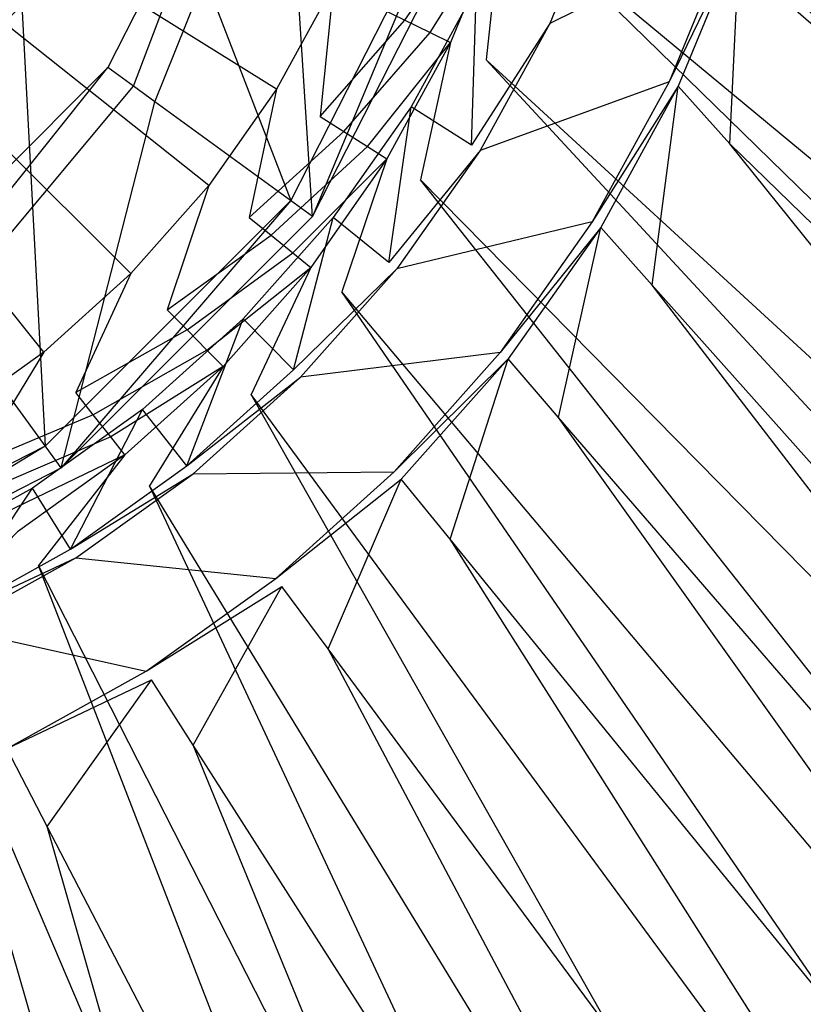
# Model space of a CAD drawing. Extents: x 0 to 0.54, y -0.45 to 0.
# Tile 18 of 38: x 0.287 to 0.307, y -0.238 to -0.212. Entities that reach past the tile are written whole.
import ezdxf

# ---------------------------------------------------------------- set-up
doc = ezdxf.new("R2010")
doc.units = 0
doc.layers.add('L1_ABLAUF60_ONOVO_1___REPLACEMT', color=7, linetype='CONTINUOUS')
doc.layers.add('L3_WT_416055_0___REPLACEMTFOREM', color=7, linetype='CONTINUOUS')

msp = doc.modelspace()

# ---------------------------------------------------------------- linework, layer by layer
at = {"layer": 'L1_ABLAUF60_ONOVO_1___REPLACEMT', "color": 8}
for points, invisible_edges in [([(0.288866, -0.21307, 0.051747), (0.283707, -0.218229, 0.051747), (0.27, -0.199363, 0.051747), (0.288866, -0.21307, 0.051747)], 14), ([(0.292179, -0.206569, 0.051747), (0.288866, -0.21307, 0.051747), (0.27, -0.199363, 0.051747), (0.292179, -0.206569, 0.051747)], 14), ([(0.293694, -0.216578, 0.056747), (0.28951, -0.205702, 0.054972), (0.286596, -0.211421, 0.054972), (0.293694, -0.216578, 0.056747)], 13), ([(0.28951, -0.205702, 0.054972), (0.293694, -0.216578, 0.056747), (0.297854, -0.208413, 0.056747), (0.28951, -0.205702, 0.054972)], 14), ([(0.292179, -0.206569, 0.051747), (0.289544, -0.213563, 0.051747), (0.288866, -0.21307, 0.051747), (0.292179, -0.206569, 0.051747)], 13), ([(0.289544, -0.213563, 0.051747), (0.292179, -0.206569, 0.051747), (0.292976, -0.206828, 0.051747), (0.289544, -0.213563, 0.051747)], 14), ([(0.292976, -0.206828, 0.051747), (0.290104, -0.21397, 0.052259), (0.289544, -0.213563, 0.051747), (0.292976, -0.206828, 0.051747)], 13), ([(0.290104, -0.21397, 0.052259), (0.292976, -0.206828, 0.051747), (0.293634, -0.207042, 0.052259), (0.290104, -0.21397, 0.052259)], 14), ([(0.293634, -0.207042, 0.052259), (0.29427, -0.216997, 0.056066), (0.290104, -0.21397, 0.052259), (0.293634, -0.207042, 0.052259)], 13), ([(0.29427, -0.216997, 0.056066), (0.293634, -0.207042, 0.052259), (0.298532, -0.208633, 0.056066), (0.29427, -0.216997, 0.056066)], 14), ([(0.29427, -0.216997, 0.056747), (0.297854, -0.208413, 0.056747), (0.293694, -0.216578, 0.056747), (0.29427, -0.216997, 0.056747)], 13), ([(0.297854, -0.208413, 0.056747), (0.29427, -0.216997, 0.056747), (0.298532, -0.208633, 0.056747), (0.297854, -0.208413, 0.056747)], 14), ([(0.298532, -0.208633, 0.056066), (0.29427, -0.216997, 0.056747), (0.29427, -0.216997, 0.056066), (0.298532, -0.208633, 0.056066)], 13), ([(0.29427, -0.216997, 0.056747), (0.298532, -0.208633, 0.056066), (0.298532, -0.208633, 0.056747), (0.29427, -0.216997, 0.056747)], 14), ([(0.28613, -0.211082, 0.054972), (0.282058, -0.215959, 0.054972), (0.286596, -0.211421, 0.054972), (0.28613, -0.211082, 0.054972)], 14), ([(0.287214, -0.223057, 0.056747), (0.286596, -0.211421, 0.054972), (0.282058, -0.215959, 0.054972), (0.287214, -0.223057, 0.056747)], 13), ([(0.286596, -0.211421, 0.054972), (0.287214, -0.223057, 0.056747), (0.293694, -0.216578, 0.056747), (0.286596, -0.211421, 0.054972)], 14), ([(0.288866, -0.21307, 0.051747), (0.2842, -0.218908, 0.051747), (0.283707, -0.218229, 0.051747), (0.288866, -0.21307, 0.051747)], 13), ([(0.2842, -0.218908, 0.051747), (0.288866, -0.21307, 0.051747), (0.289544, -0.213563, 0.051747), (0.2842, -0.218908, 0.051747)], 14), ([(0.289544, -0.213563, 0.051747), (0.284607, -0.219467, 0.052259), (0.2842, -0.218908, 0.051747), (0.289544, -0.213563, 0.051747)], 13), ([(0.284607, -0.219467, 0.052259), (0.289544, -0.213563, 0.051747), (0.290104, -0.21397, 0.052259), (0.284607, -0.219467, 0.052259)], 14), ([(0.290104, -0.21397, 0.052259), (0.287633, -0.223633, 0.056066), (0.284607, -0.219467, 0.052259), (0.290104, -0.21397, 0.052259)], 13), ([(0.287633, -0.223633, 0.056066), (0.290104, -0.21397, 0.052259), (0.29427, -0.216997, 0.056066), (0.287633, -0.223633, 0.056066)], 14), ([(0.282058, -0.215959, 0.054972), (0.27905, -0.227217, 0.056747), (0.287214, -0.223057, 0.056747), (0.282058, -0.215959, 0.054972)], 14), ([(0.287633, -0.223633, 0.056747), (0.293694, -0.216578, 0.056747), (0.287214, -0.223057, 0.056747), (0.287633, -0.223633, 0.056747)], 13), ([(0.293694, -0.216578, 0.056747), (0.287633, -0.223633, 0.056747), (0.29427, -0.216997, 0.056747), (0.293694, -0.216578, 0.056747)], 14), ([(0.29427, -0.216997, 0.056066), (0.287633, -0.223633, 0.056747), (0.287633, -0.223633, 0.056066), (0.29427, -0.216997, 0.056066)], 13), ([(0.287633, -0.223633, 0.056747), (0.29427, -0.216997, 0.056066), (0.29427, -0.216997, 0.056747), (0.287633, -0.223633, 0.056747)], 14), ([(0.27927, -0.227895, 0.056066), (0.284607, -0.219467, 0.052259), (0.287633, -0.223633, 0.056066), (0.27927, -0.227895, 0.056066)], 14), ([(0.27927, -0.227895, 0.056747), (0.287214, -0.223057, 0.056747), (0.27905, -0.227217, 0.056747), (0.27927, -0.227895, 0.056747)], 13), ([(0.287214, -0.223057, 0.056747), (0.27927, -0.227895, 0.056747), (0.287633, -0.223633, 0.056747), (0.287214, -0.223057, 0.056747)], 14), ([(0.287633, -0.223633, 0.056747), (0.27927, -0.227895, 0.056066), (0.287633, -0.223633, 0.056066), (0.287633, -0.223633, 0.056747)], 13), ([(0.27927, -0.227895, 0.056066), (0.287633, -0.223633, 0.056747), (0.27927, -0.227895, 0.056747), (0.27927, -0.227895, 0.056066)], 14)]:
    msp.add_3dface(points, dxfattribs=dict(at, invisible_edges=invisible_edges))
at = {"layer": 'L3_WT_416055_0___REPLACEMTFOREM', "color": 8}
for points, invisible_edges in [([(0.399597, -0.219521, 0.063885), (0.398285, -0.21064, 0.063885), (0.301224, -0.191635, 0.056747), (0.399597, -0.219521, 0.063885)], 14), ([(0.399597, -0.219521, 0.063885), (0.301224, -0.191635, 0.056747), (0.301826, -0.19521, 0.056747), (0.399597, -0.219521, 0.063885)], 14), ([(0.400107, -0.228446, 0.063885), (0.399597, -0.219521, 0.063885), (0.301826, -0.19521, 0.056747), (0.400107, -0.228446, 0.063885)], 14), ([(0.400107, -0.228446, 0.063885), (0.301826, -0.19521, 0.056747), (0.302027, -0.19883, 0.056747), (0.400107, -0.228446, 0.063885)], 14), ([(0.292438, -0.219703, 0.000065), (0.289783, -0.222093, 0.000067), (0.27004, -0.197154, 0.000039), (0.292438, -0.219703, 0.000065)], 14), ([(0.298599, -0.210962, 0.000055), (0.296875, -0.214103, 0.000058), (0.27004, -0.197154, 0.000039), (0.298599, -0.210962, 0.000055)], 14), ([(0.286879, -0.224167, 0.00007), (0.283764, -0.2259, 0.000072), (0.27004, -0.197154, 0.000039), (0.286879, -0.224167, 0.00007)], 14), ([(0.294812, -0.217029, 0.000062), (0.292438, -0.219703, 0.000065), (0.27004, -0.197154, 0.000039), (0.294812, -0.217029, 0.000062)], 14), ([(0.289783, -0.222093, 0.000067), (0.286879, -0.224167, 0.00007), (0.27004, -0.197154, 0.000039), (0.289783, -0.222093, 0.000067)], 14), ([(0.296875, -0.214103, 0.000058), (0.294812, -0.217029, 0.000062), (0.27004, -0.197154, 0.000039), (0.296875, -0.214103, 0.000058)], 14), ([(0.399458, -0.237391, 0.063885), (0.302027, -0.19883, 0.056747), (0.301826, -0.202451, 0.056747), (0.399458, -0.237391, 0.063885)], 14), ([(0.400107, -0.228446, 0.063885), (0.302027, -0.19883, 0.056747), (0.399458, -0.237391, 0.063885), (0.400107, -0.228446, 0.063885)], 14), ([(0.287174, -0.220584, 0.051747), (0.27, -0.199116, 0.051747), (0.284655, -0.222388, 0.051747), (0.287174, -0.220584, 0.051747)], 14), ([(0.291536, -0.21618, 0.051747), (0.27, -0.199116, 0.051747), (0.289477, -0.218505, 0.051747), (0.291536, -0.21618, 0.051747)], 14), ([(0.293323, -0.213636, 0.051747), (0.27, -0.199116, 0.051747), (0.291536, -0.21618, 0.051747), (0.293323, -0.213636, 0.051747)], 14), ([(0.289477, -0.218505, 0.051747), (0.27, -0.199116, 0.051747), (0.287174, -0.220584, 0.051747), (0.289477, -0.218505, 0.051747)], 14), ([(0.294817, -0.210907, 0.051747), (0.27, -0.199116, 0.051747), (0.293323, -0.213636, 0.051747), (0.294817, -0.210907, 0.051747)], 14), ([(0.397848, -0.246206, 0.063885), (0.301826, -0.202451, 0.056747), (0.301325, -0.20543, 0.056747), (0.397848, -0.246206, 0.063885)], 14), ([(0.399458, -0.237391, 0.063885), (0.301826, -0.202451, 0.056747), (0.397848, -0.246206, 0.063885), (0.399458, -0.237391, 0.063885)], 14), ([(0.395175, -0.254744, 0.063885), (0.301325, -0.20543, 0.056747), (0.30128, -0.205696, 0.056747), (0.395175, -0.254744, 0.063885)], 13), ([(0.301325, -0.20543, 0.056747), (0.395175, -0.254744, 0.063885), (0.397848, -0.246206, 0.063885), (0.301325, -0.20543, 0.056747)], 14), ([(0.391935, -0.263073, 0.063885), (0.30128, -0.205696, 0.056747), (0.301224, -0.206026, 0.056747), (0.391935, -0.263073, 0.063885)], 13), ([(0.30128, -0.205696, 0.056747), (0.391935, -0.263073, 0.063885), (0.395175, -0.254744, 0.063885), (0.30128, -0.205696, 0.056747)], 14), ([(0.388181, -0.271189, 0.063885), (0.301224, -0.206026, 0.056747), (0.301124, -0.206376, 0.056747), (0.388181, -0.271189, 0.063885)], 13), ([(0.301224, -0.206026, 0.056747), (0.388181, -0.271189, 0.063885), (0.391935, -0.263073, 0.063885), (0.301224, -0.206026, 0.056747)], 14), ([(0.308614, -0.20627, 0.031864), (0.368737, -0.276784, 0.031958), (0.306943, -0.211113, 0.031872), (0.308614, -0.20627, 0.031864)], 13), ([(0.383874, -0.279021, 0.063885), (0.301124, -0.206376, 0.056747), (0.30023, -0.20951, 0.056747), (0.383874, -0.279021, 0.063885)], 14), ([(0.388181, -0.271189, 0.063885), (0.301124, -0.206376, 0.056747), (0.383874, -0.279021, 0.063885), (0.388181, -0.271189, 0.063885)], 14), ([(0.300295, -0.21179, 0.000056), (0.301993, -0.208366, 0.00215), (0.300534, -0.211906, 0.002154), (0.300295, -0.21179, 0.000056)], 13), ([(0.305293, -0.209537, 0.029774), (0.300534, -0.211906, 0.002154), (0.301993, -0.208366, 0.00215), (0.305293, -0.209537, 0.029774)], 14), ([(0.297978, -0.208717, 0.053526), (0.296039, -0.211491, 0.051747), (0.296706, -0.211818, 0.053526), (0.297978, -0.208717, 0.053526)], 13), ([(0.296706, -0.211818, 0.053526), (0.298676, -0.208967, 0.055305), (0.297978, -0.208717, 0.053526), (0.296706, -0.211818, 0.053526)], 14), ([(0.298676, -0.208967, 0.055305), (0.296706, -0.211818, 0.053526), (0.297373, -0.212145, 0.055305), (0.298676, -0.208967, 0.055305)], 13), ([(0.297373, -0.212145, 0.055305), (0.299243, -0.209169, 0.056747), (0.298676, -0.208967, 0.055305), (0.297373, -0.212145, 0.055305)], 14), ([(0.299243, -0.209169, 0.056747), (0.297373, -0.212145, 0.055305), (0.297913, -0.21241, 0.056747), (0.299243, -0.209169, 0.056747)], 13), ([(0.298856, -0.21286, 0.056747), (0.299243, -0.209169, 0.056747), (0.297913, -0.21241, 0.056747), (0.298856, -0.21286, 0.056747)], 13), ([(0.299243, -0.209169, 0.056747), (0.298856, -0.21286, 0.056747), (0.30023, -0.20951, 0.056747), (0.299243, -0.209169, 0.056747)], 14), ([(0.378817, -0.286392, 0.063885), (0.30023, -0.20951, 0.056747), (0.298856, -0.21286, 0.056747), (0.378817, -0.286392, 0.063885)], 14), ([(0.383874, -0.279021, 0.063885), (0.30023, -0.20951, 0.056747), (0.378817, -0.286392, 0.063885), (0.383874, -0.279021, 0.063885)], 14), ([(0.300534, -0.211906, 0.002154), (0.305293, -0.209537, 0.029774), (0.303684, -0.213443, 0.029779), (0.300534, -0.211906, 0.002154)], 13), ([(0.305544, -0.209626, 0.03187), (0.303684, -0.213443, 0.029779), (0.305293, -0.209537, 0.029774), (0.305544, -0.209626, 0.03187)], 14), ([(0.303684, -0.213443, 0.029779), (0.305544, -0.209626, 0.03187), (0.303923, -0.21356, 0.031875), (0.303684, -0.213443, 0.029779)], 13), ([(0.305544, -0.209626, 0.03187), (0.305284, -0.215084, 0.031878), (0.303923, -0.21356, 0.031875), (0.305544, -0.209626, 0.03187)], 13), ([(0.305284, -0.215084, 0.031878), (0.305544, -0.209626, 0.03187), (0.306943, -0.211113, 0.031872), (0.305284, -0.215084, 0.031878)], 14), ([(0.294471, -0.214355, 0.051747), (0.294817, -0.210907, 0.051747), (0.293323, -0.213636, 0.051747), (0.294471, -0.214355, 0.051747)], 13), ([(0.294817, -0.210907, 0.051747), (0.294471, -0.214355, 0.051747), (0.296039, -0.211491, 0.051747), (0.294817, -0.210907, 0.051747)], 14), ([(0.298599, -0.210962, 0.000055), (0.298468, -0.215117, 0.000059), (0.296875, -0.214103, 0.000058), (0.298599, -0.210962, 0.000055)], 13), ([(0.298468, -0.215117, 0.000059), (0.298599, -0.210962, 0.000055), (0.300295, -0.21179, 0.000056), (0.298468, -0.215117, 0.000059)], 14), ([(0.368737, -0.276784, 0.031958), (0.305284, -0.215084, 0.031878), (0.306943, -0.211113, 0.031872), (0.368737, -0.276784, 0.031958)], 14), ([(0.294471, -0.214355, 0.051747), (0.296706, -0.211818, 0.053526), (0.296039, -0.211491, 0.051747), (0.294471, -0.214355, 0.051747)], 14), ([(0.300534, -0.211906, 0.002154), (0.298468, -0.215117, 0.000059), (0.300295, -0.21179, 0.000056), (0.300534, -0.211906, 0.002154)], 14), ([(0.296706, -0.211818, 0.053526), (0.294471, -0.214355, 0.051747), (0.295098, -0.214755, 0.053526), (0.296706, -0.211818, 0.053526)], 13), ([(0.295098, -0.214755, 0.053526), (0.297373, -0.212145, 0.055305), (0.296706, -0.211818, 0.053526), (0.295098, -0.214755, 0.053526)], 14), ([(0.298468, -0.215117, 0.000059), (0.300534, -0.211906, 0.002154), (0.298693, -0.21526, 0.002157), (0.298468, -0.215117, 0.000059)], 13), ([(0.303684, -0.213443, 0.029779), (0.298693, -0.21526, 0.002157), (0.300534, -0.211906, 0.002154), (0.303684, -0.213443, 0.029779)], 14), ([(0.297373, -0.212145, 0.055305), (0.295098, -0.214755, 0.053526), (0.295725, -0.215155, 0.055305), (0.297373, -0.212145, 0.055305)], 13), ([(0.295725, -0.215155, 0.055305), (0.297913, -0.21241, 0.056747), (0.297373, -0.212145, 0.055305), (0.295725, -0.215155, 0.055305)], 14), ([(0.297913, -0.21241, 0.056747), (0.295725, -0.215155, 0.055305), (0.296233, -0.21548, 0.056747), (0.297913, -0.21241, 0.056747)], 13), ([(0.297118, -0.216034, 0.056747), (0.297913, -0.21241, 0.056747), (0.296233, -0.21548, 0.056747), (0.297118, -0.216034, 0.056747)], 13), ([(0.297913, -0.21241, 0.056747), (0.297118, -0.216034, 0.056747), (0.298856, -0.21286, 0.056747), (0.297913, -0.21241, 0.056747)], 14), ([(0.373318, -0.293422, 0.063885), (0.298856, -0.21286, 0.056747), (0.297118, -0.216034, 0.056747), (0.373318, -0.293422, 0.063885)], 14), ([(0.378817, -0.286392, 0.063885), (0.298856, -0.21286, 0.056747), (0.373318, -0.293422, 0.063885), (0.378817, -0.286392, 0.063885)], 14), ([(0.292596, -0.217023, 0.051747), (0.293323, -0.213636, 0.051747), (0.291536, -0.21618, 0.051747), (0.292596, -0.217023, 0.051747)], 13), ([(0.293323, -0.213636, 0.051747), (0.292596, -0.217023, 0.051747), (0.294471, -0.214355, 0.051747), (0.293323, -0.213636, 0.051747)], 14), ([(0.298693, -0.21526, 0.002157), (0.303684, -0.213443, 0.029779), (0.301652, -0.217143, 0.029783), (0.298693, -0.21526, 0.002157)], 13), ([(0.303923, -0.21356, 0.031875), (0.301652, -0.217143, 0.029783), (0.303684, -0.213443, 0.029779), (0.303923, -0.21356, 0.031875)], 14), ([(0.301652, -0.217143, 0.029783), (0.303923, -0.21356, 0.031875), (0.301877, -0.217286, 0.031879), (0.301652, -0.217143, 0.029783)], 13), ([(0.303923, -0.21356, 0.031875), (0.303236, -0.218812, 0.031883), (0.301877, -0.217286, 0.031879), (0.303923, -0.21356, 0.031875)], 13), ([(0.303236, -0.218812, 0.031883), (0.303923, -0.21356, 0.031875), (0.305284, -0.215084, 0.031878), (0.303236, -0.218812, 0.031883)], 14), ([(0.296875, -0.214103, 0.000058), (0.296283, -0.218217, 0.000063), (0.294812, -0.217029, 0.000062), (0.296875, -0.214103, 0.000058)], 13), ([(0.296283, -0.218217, 0.000063), (0.296875, -0.214103, 0.000058), (0.298468, -0.215117, 0.000059), (0.296283, -0.218217, 0.000063)], 14), ([(0.292596, -0.217023, 0.051747), (0.295098, -0.214755, 0.053526), (0.294471, -0.214355, 0.051747), (0.292596, -0.217023, 0.051747)], 14), ([(0.295098, -0.214755, 0.053526), (0.292596, -0.217023, 0.051747), (0.293174, -0.217492, 0.053526), (0.295098, -0.214755, 0.053526)], 13), ([(0.293174, -0.217492, 0.053526), (0.295725, -0.215155, 0.055305), (0.295098, -0.214755, 0.053526), (0.293174, -0.217492, 0.053526)], 14), ([(0.295725, -0.215155, 0.055305), (0.293174, -0.217492, 0.053526), (0.293753, -0.217961, 0.055305), (0.295725, -0.215155, 0.055305)], 13), ([(0.293753, -0.217961, 0.055305), (0.296233, -0.21548, 0.056747), (0.295725, -0.215155, 0.055305), (0.293753, -0.217961, 0.055305)], 14), ([(0.298693, -0.21526, 0.002157), (0.296283, -0.218217, 0.000063), (0.298468, -0.215117, 0.000059), (0.298693, -0.21526, 0.002157)], 14), ([(0.305284, -0.215084, 0.031878), (0.354881, -0.276784, 0.032027), (0.303236, -0.218812, 0.031883), (0.305284, -0.215084, 0.031878)], 13), ([(0.354881, -0.276784, 0.032027), (0.305284, -0.215084, 0.031878), (0.360366, -0.276784, 0.032027), (0.354881, -0.276784, 0.032027)], 14), ([(0.368737, -0.276784, 0.031958), (0.360366, -0.276784, 0.032027), (0.305284, -0.215084, 0.031878), (0.368737, -0.276784, 0.031958)], 14), ([(0.296283, -0.218217, 0.000063), (0.298693, -0.21526, 0.002157), (0.296491, -0.218384, 0.002161), (0.296283, -0.218217, 0.000063)], 13), ([(0.301652, -0.217143, 0.029783), (0.296491, -0.218384, 0.002161), (0.298693, -0.21526, 0.002157), (0.301652, -0.217143, 0.029783)], 14), ([(0.296233, -0.21548, 0.056747), (0.293753, -0.217961, 0.055305), (0.294222, -0.218341, 0.056747), (0.296233, -0.21548, 0.056747)], 13), ([(0.29504, -0.218991, 0.056747), (0.296233, -0.21548, 0.056747), (0.294222, -0.218341, 0.056747), (0.29504, -0.218991, 0.056747)], 13), ([(0.296233, -0.21548, 0.056747), (0.29504, -0.218991, 0.056747), (0.297118, -0.216034, 0.056747), (0.296233, -0.21548, 0.056747)], 14), ([(0.290436, -0.219463, 0.051747), (0.291536, -0.21618, 0.051747), (0.289477, -0.218505, 0.051747), (0.290436, -0.219463, 0.051747)], 13), ([(0.291536, -0.21618, 0.051747), (0.290436, -0.219463, 0.051747), (0.292596, -0.217023, 0.051747), (0.291536, -0.21618, 0.051747)], 14), ([(0.364969, -0.301836, 0.063885), (0.297118, -0.216034, 0.056747), (0.29504, -0.218991, 0.056747), (0.364969, -0.301836, 0.063885)], 14), ([(0.373318, -0.293422, 0.063885), (0.297118, -0.216034, 0.056747), (0.364969, -0.301836, 0.063885), (0.373318, -0.293422, 0.063885)], 14), ([(0.290436, -0.219463, 0.051747), (0.293174, -0.217492, 0.053526), (0.292596, -0.217023, 0.051747), (0.290436, -0.219463, 0.051747)], 14), ([(0.294812, -0.217029, 0.000062), (0.293768, -0.22105, 0.000066), (0.292438, -0.219703, 0.000065), (0.294812, -0.217029, 0.000062)], 13), ([(0.293768, -0.22105, 0.000066), (0.294812, -0.217029, 0.000062), (0.296283, -0.218217, 0.000063), (0.293768, -0.22105, 0.000066)], 14), ([(0.296491, -0.218384, 0.002161), (0.301652, -0.217143, 0.029783), (0.299223, -0.22059, 0.029787), (0.296491, -0.218384, 0.002161)], 13), ([(0.301877, -0.217286, 0.031879), (0.299223, -0.22059, 0.029787), (0.301652, -0.217143, 0.029783), (0.301877, -0.217286, 0.031879)], 14), ([(0.293174, -0.217492, 0.053526), (0.290436, -0.219463, 0.051747), (0.290959, -0.219994, 0.053526), (0.293174, -0.217492, 0.053526)], 13), ([(0.290959, -0.219994, 0.053526), (0.293753, -0.217961, 0.055305), (0.293174, -0.217492, 0.053526), (0.290959, -0.219994, 0.053526)], 14), ([(0.299223, -0.22059, 0.029787), (0.301877, -0.217286, 0.031879), (0.29943, -0.220758, 0.031883), (0.299223, -0.22059, 0.029787)], 13), ([(0.301877, -0.217286, 0.031879), (0.300766, -0.222304, 0.031887), (0.29943, -0.220758, 0.031883), (0.301877, -0.217286, 0.031879)], 13), ([(0.300766, -0.222304, 0.031887), (0.301877, -0.217286, 0.031879), (0.303236, -0.218812, 0.031883), (0.300766, -0.222304, 0.031887)], 14), ([(0.293753, -0.217961, 0.055305), (0.290959, -0.219994, 0.053526), (0.291483, -0.220526, 0.055305), (0.293753, -0.217961, 0.055305)], 13), ([(0.291483, -0.220526, 0.055305), (0.294222, -0.218341, 0.056747), (0.293753, -0.217961, 0.055305), (0.291483, -0.220526, 0.055305)], 14), ([(0.296491, -0.218384, 0.002161), (0.293768, -0.22105, 0.000066), (0.296283, -0.218217, 0.000063), (0.296491, -0.218384, 0.002161)], 14), ([(0.288019, -0.221644, 0.051747), (0.289477, -0.218505, 0.051747), (0.287174, -0.220584, 0.051747), (0.288019, -0.221644, 0.051747)], 13), ([(0.289477, -0.218505, 0.051747), (0.288019, -0.221644, 0.051747), (0.290436, -0.219463, 0.051747), (0.289477, -0.218505, 0.051747)], 14), ([(0.294222, -0.218341, 0.056747), (0.291483, -0.220526, 0.055305), (0.291907, -0.220956, 0.056747), (0.294222, -0.218341, 0.056747)], 13), ([(0.292647, -0.221695, 0.056747), (0.294222, -0.218341, 0.056747), (0.291907, -0.220956, 0.056747), (0.292647, -0.221695, 0.056747)], 13), ([(0.294222, -0.218341, 0.056747), (0.292647, -0.221695, 0.056747), (0.29504, -0.218991, 0.056747), (0.294222, -0.218341, 0.056747)], 14), ([(0.293768, -0.22105, 0.000066), (0.296491, -0.218384, 0.002161), (0.293956, -0.22124, 0.002164), (0.293768, -0.22105, 0.000066)], 13), ([(0.299223, -0.22059, 0.029787), (0.293956, -0.22124, 0.002164), (0.296491, -0.218384, 0.002161), (0.299223, -0.22059, 0.029787)], 14), ([(0.303236, -0.218812, 0.031883), (0.347814, -0.276784, 0.032027), (0.300766, -0.222304, 0.031887), (0.303236, -0.218812, 0.031883)], 13), ([(0.347814, -0.276784, 0.032027), (0.303236, -0.218812, 0.031883), (0.354881, -0.276784, 0.032027), (0.347814, -0.276784, 0.032027)], 14), ([(0.356439, -0.308392, 0.063885), (0.29504, -0.218991, 0.056747), (0.292647, -0.221695, 0.056747), (0.356439, -0.308392, 0.063885)], 14), ([(0.364969, -0.301836, 0.063885), (0.29504, -0.218991, 0.056747), (0.356439, -0.308392, 0.063885), (0.364969, -0.301836, 0.063885)], 14), ([(0.288019, -0.221644, 0.051747), (0.290959, -0.219994, 0.053526), (0.290436, -0.219463, 0.051747), (0.288019, -0.221644, 0.051747)], 13), ([(0.292438, -0.219703, 0.000065), (0.290955, -0.223581, 0.000069), (0.289783, -0.222093, 0.000067), (0.292438, -0.219703, 0.000065)], 13), ([(0.290955, -0.223581, 0.000069), (0.292438, -0.219703, 0.000065), (0.293768, -0.22105, 0.000066), (0.290955, -0.223581, 0.000069)], 14), ([(0.290959, -0.219994, 0.053526), (0.288019, -0.221644, 0.051747), (0.288481, -0.222231, 0.053526), (0.290959, -0.219994, 0.053526)], 14), ([(0.288481, -0.222231, 0.053526), (0.291483, -0.220526, 0.055305), (0.290959, -0.219994, 0.053526), (0.288481, -0.222231, 0.053526)], 13), ([(0.285376, -0.223537, 0.051747), (0.287174, -0.220584, 0.051747), (0.284655, -0.222388, 0.051747), (0.285376, -0.223537, 0.051747)], 13), ([(0.287174, -0.220584, 0.051747), (0.285376, -0.223537, 0.051747), (0.288019, -0.221644, 0.051747), (0.287174, -0.220584, 0.051747)], 14), ([(0.291483, -0.220526, 0.055305), (0.288481, -0.222231, 0.053526), (0.288942, -0.222818, 0.055305), (0.291483, -0.220526, 0.055305)], 14), ([(0.288942, -0.222818, 0.055305), (0.291907, -0.220956, 0.056747), (0.291483, -0.220526, 0.055305), (0.288942, -0.222818, 0.055305)], 13), ([(0.293956, -0.22124, 0.002164), (0.299223, -0.22059, 0.029787), (0.296426, -0.223741, 0.029791), (0.293956, -0.22124, 0.002164)], 13), ([(0.29943, -0.220758, 0.031883), (0.296426, -0.223741, 0.029791), (0.299223, -0.22059, 0.029787), (0.29943, -0.220758, 0.031883)], 14), ([(0.296426, -0.223741, 0.029791), (0.29943, -0.220758, 0.031883), (0.296614, -0.223931, 0.031886), (0.296426, -0.223741, 0.029791)], 13), ([(0.29943, -0.220758, 0.031883), (0.297904, -0.225516, 0.031891), (0.296614, -0.223931, 0.031886), (0.29943, -0.220758, 0.031883)], 13), ([(0.297904, -0.225516, 0.031891), (0.29943, -0.220758, 0.031883), (0.300766, -0.222304, 0.031887), (0.297904, -0.225516, 0.031891)], 14), ([(0.291907, -0.220956, 0.056747), (0.288942, -0.222818, 0.055305), (0.289317, -0.223294, 0.056747), (0.291907, -0.220956, 0.056747)], 14), ([(0.289969, -0.224112, 0.056747), (0.291907, -0.220956, 0.056747), (0.289317, -0.223294, 0.056747), (0.289969, -0.224112, 0.056747)], 13), ([(0.291907, -0.220956, 0.056747), (0.289969, -0.224112, 0.056747), (0.292647, -0.221695, 0.056747), (0.291907, -0.220956, 0.056747)], 14), ([(0.293956, -0.22124, 0.002164), (0.290955, -0.223581, 0.000069), (0.293768, -0.22105, 0.000066), (0.293956, -0.22124, 0.002164)], 13), ([(0.290955, -0.223581, 0.000069), (0.293956, -0.22124, 0.002164), (0.291121, -0.223791, 0.002167), (0.290955, -0.223581, 0.000069)], 14), ([(0.296426, -0.223741, 0.029791), (0.291121, -0.223791, 0.002167), (0.293956, -0.22124, 0.002164), (0.296426, -0.223741, 0.029791)], 13), ([(0.285376, -0.223537, 0.051747), (0.288481, -0.222231, 0.053526), (0.288019, -0.221644, 0.051747), (0.285376, -0.223537, 0.051747)], 13), ([(0.34539, -0.314764, 0.063885), (0.292647, -0.221695, 0.056747), (0.289969, -0.224112, 0.056747), (0.34539, -0.314764, 0.063885)], 14), ([(0.356439, -0.308392, 0.063885), (0.292647, -0.221695, 0.056747), (0.34539, -0.314764, 0.063885), (0.356439, -0.308392, 0.063885)], 14), ([(0.289783, -0.222093, 0.000067), (0.287879, -0.225778, 0.000072), (0.286879, -0.224167, 0.00007), (0.289783, -0.222093, 0.000067)], 13), ([(0.287879, -0.225778, 0.000072), (0.289783, -0.222093, 0.000067), (0.290955, -0.223581, 0.000069), (0.287879, -0.225778, 0.000072)], 14), ([(0.288481, -0.222231, 0.053526), (0.285376, -0.223537, 0.051747), (0.28577, -0.224173, 0.053526), (0.288481, -0.222231, 0.053526)], 14), ([(0.28577, -0.224173, 0.053526), (0.288942, -0.222818, 0.055305), (0.288481, -0.222231, 0.053526), (0.28577, -0.224173, 0.053526)], 13), ([(0.300766, -0.222304, 0.031887), (0.339643, -0.276784, 0.032027), (0.297904, -0.225516, 0.031891), (0.300766, -0.222304, 0.031887)], 13), ([(0.339643, -0.276784, 0.032027), (0.300766, -0.222304, 0.031887), (0.347814, -0.276784, 0.032027), (0.339643, -0.276784, 0.032027)], 14), ([(0.288942, -0.222818, 0.055305), (0.28577, -0.224173, 0.053526), (0.286164, -0.224808, 0.055305), (0.288942, -0.222818, 0.055305)], 14), ([(0.286164, -0.224808, 0.055305), (0.289317, -0.223294, 0.056747), (0.288942, -0.222818, 0.055305), (0.286164, -0.224808, 0.055305)], 13), ([(0.289317, -0.223294, 0.056747), (0.286164, -0.224808, 0.055305), (0.286483, -0.225324, 0.056747), (0.289317, -0.223294, 0.056747)], 14), ([(0.28704, -0.22621, 0.056747), (0.289317, -0.223294, 0.056747), (0.286483, -0.225324, 0.056747), (0.28704, -0.22621, 0.056747)], 13), ([(0.289317, -0.223294, 0.056747), (0.28704, -0.22621, 0.056747), (0.289969, -0.224112, 0.056747), (0.289317, -0.223294, 0.056747)], 14), ([(0.291121, -0.223791, 0.002167), (0.287879, -0.225778, 0.000072), (0.290955, -0.223581, 0.000069), (0.291121, -0.223791, 0.002167)], 13), ([(0.291121, -0.223791, 0.002167), (0.296426, -0.223741, 0.029791), (0.293298, -0.226556, 0.029794), (0.291121, -0.223791, 0.002167)], 14), ([(0.296614, -0.223931, 0.031886), (0.293298, -0.226556, 0.029794), (0.296426, -0.223741, 0.029791), (0.296614, -0.223931, 0.031886)], 13), ([(0.287879, -0.225778, 0.000072), (0.291121, -0.223791, 0.002167), (0.28802, -0.226006, 0.00217), (0.287879, -0.225778, 0.000072)], 14), ([(0.293298, -0.226556, 0.029794), (0.28802, -0.226006, 0.00217), (0.291121, -0.223791, 0.002167), (0.293298, -0.226556, 0.029794)], 13), ([(0.293298, -0.226556, 0.029794), (0.296614, -0.223931, 0.031886), (0.293463, -0.226766, 0.03189), (0.293298, -0.226556, 0.029794)], 14), ([(0.296614, -0.223931, 0.031886), (0.294679, -0.22841, 0.031894), (0.293463, -0.226766, 0.03189), (0.296614, -0.223931, 0.031886)], 13), ([(0.294679, -0.22841, 0.031894), (0.296614, -0.223931, 0.031886), (0.297904, -0.225516, 0.031891), (0.294679, -0.22841, 0.031894)], 14), ([(0.286879, -0.224167, 0.00007), (0.284579, -0.227614, 0.000074), (0.283764, -0.2259, 0.000072), (0.286879, -0.224167, 0.00007)], 13), ([(0.284579, -0.227614, 0.000074), (0.286879, -0.224167, 0.00007), (0.287879, -0.225778, 0.000072), (0.284579, -0.227614, 0.000074)], 14), ([(0.334522, -0.319404, 0.063885), (0.289969, -0.224112, 0.056747), (0.28704, -0.22621, 0.056747), (0.334522, -0.319404, 0.063885)], 14), ([(0.34539, -0.314764, 0.063885), (0.289969, -0.224112, 0.056747), (0.334522, -0.319404, 0.063885), (0.34539, -0.314764, 0.063885)], 14), ([(0.286483, -0.225324, 0.056747), (0.283896, -0.227964, 0.056747), (0.28704, -0.22621, 0.056747), (0.286483, -0.225324, 0.056747)], 14), ([(0.297904, -0.225516, 0.031891), (0.330452, -0.276784, 0.032027), (0.294679, -0.22841, 0.031894), (0.297904, -0.225516, 0.031891)], 13), ([(0.330452, -0.276784, 0.032027), (0.297904, -0.225516, 0.031891), (0.339643, -0.276784, 0.032027), (0.330452, -0.276784, 0.032027)], 14), ([(0.28802, -0.226006, 0.00217), (0.284579, -0.227614, 0.000074), (0.287879, -0.225778, 0.000072), (0.28802, -0.226006, 0.00217)], 13), ([(0.284579, -0.227614, 0.000074), (0.28802, -0.226006, 0.00217), (0.284694, -0.227856, 0.002172), (0.284579, -0.227614, 0.000074)], 14), ([(0.289877, -0.228999, 0.029797), (0.284694, -0.227856, 0.002172), (0.28802, -0.226006, 0.00217), (0.289877, -0.228999, 0.029797)], 13), ([(0.28802, -0.226006, 0.00217), (0.293298, -0.226556, 0.029794), (0.289877, -0.228999, 0.029797), (0.28802, -0.226006, 0.00217)], 14), ([(0.324353, -0.322595, 0.063885), (0.28704, -0.22621, 0.056747), (0.283896, -0.227964, 0.056747), (0.324353, -0.322595, 0.063885)], 14), ([(0.334522, -0.319404, 0.063885), (0.28704, -0.22621, 0.056747), (0.324353, -0.322595, 0.063885), (0.334522, -0.319404, 0.063885)], 14), ([(0.293463, -0.226766, 0.03189), (0.289877, -0.228999, 0.029797), (0.293298, -0.226556, 0.029794), (0.293463, -0.226766, 0.03189)], 13), ([(0.289877, -0.228999, 0.029797), (0.293463, -0.226766, 0.03189), (0.290018, -0.229226, 0.031893), (0.289877, -0.228999, 0.029797)], 14), ([(0.293463, -0.226766, 0.03189), (0.29112, -0.230951, 0.031897), (0.290018, -0.229226, 0.031893), (0.293463, -0.226766, 0.03189)], 13), ([(0.29112, -0.230951, 0.031897), (0.293463, -0.226766, 0.03189), (0.294679, -0.22841, 0.031894), (0.29112, -0.230951, 0.031897)], 14), ([(0.284694, -0.227856, 0.002172), (0.289877, -0.228999, 0.029797), (0.286207, -0.231041, 0.029799), (0.284694, -0.227856, 0.002172)], 14), ([(0.312066, -0.325235, 0.063885), (0.283896, -0.227964, 0.056747), (0.280578, -0.229352, 0.056747), (0.312066, -0.325235, 0.063885)], 14), ([(0.324353, -0.322595, 0.063885), (0.283896, -0.227964, 0.056747), (0.312066, -0.325235, 0.063885), (0.324353, -0.322595, 0.063885)], 14), ([(0.294679, -0.22841, 0.031894), (0.3204, -0.276784, 0.032027), (0.29112, -0.230951, 0.031897), (0.294679, -0.22841, 0.031894)], 13), ([(0.3204, -0.276784, 0.032027), (0.294679, -0.22841, 0.031894), (0.330452, -0.276784, 0.032027), (0.3204, -0.276784, 0.032027)], 14), ([(0.290018, -0.229226, 0.031893), (0.286207, -0.231041, 0.029799), (0.289877, -0.228999, 0.029797), (0.290018, -0.229226, 0.031893)], 13), ([(0.286207, -0.231041, 0.029799), (0.290018, -0.229226, 0.031893), (0.286322, -0.231282, 0.031895), (0.286207, -0.231041, 0.029799)], 14), ([(0.290018, -0.229226, 0.031893), (0.287266, -0.233099, 0.0319), (0.286322, -0.231282, 0.031895), (0.290018, -0.229226, 0.031893)], 13), ([(0.287266, -0.233099, 0.0319), (0.290018, -0.229226, 0.031893), (0.29112, -0.230951, 0.031897), (0.287266, -0.233099, 0.0319)], 14), ([(0.297504, -0.327252, 0.063885), (0.280578, -0.229352, 0.056747), (0.277127, -0.230356, 0.056747), (0.297504, -0.327252, 0.063885)], 14), ([(0.312066, -0.325235, 0.063885), (0.280578, -0.229352, 0.056747), (0.297504, -0.327252, 0.063885), (0.312066, -0.325235, 0.063885)], 14), ([(0.297504, -0.327252, 0.063885), (0.277127, -0.230356, 0.056747), (0.283413, -0.328416, 0.063885), (0.297504, -0.327252, 0.063885)], 14), ([(0.29112, -0.230951, 0.031897), (0.30996, -0.276784, 0.032027), (0.287266, -0.233099, 0.0319), (0.29112, -0.230951, 0.031897)], 13), ([(0.30996, -0.276784, 0.032027), (0.29112, -0.230951, 0.031897), (0.3204, -0.276784, 0.032027), (0.30996, -0.276784, 0.032027)], 14), ([(0.283175, -0.234813, 0.031903), (0.286322, -0.231282, 0.031895), (0.287266, -0.233099, 0.0319), (0.283175, -0.234813, 0.031903)], 14), ([(0.287266, -0.233099, 0.0319), (0.299793, -0.276784, 0.032027), (0.283175, -0.234813, 0.031903), (0.287266, -0.233099, 0.0319)], 13), ([(0.299793, -0.276784, 0.032027), (0.287266, -0.233099, 0.0319), (0.30996, -0.276784, 0.032027), (0.299793, -0.276784, 0.032027)], 14), ([(0.283175, -0.234813, 0.031903), (0.289324, -0.276784, 0.032027), (0.278874, -0.236068, 0.031904), (0.283175, -0.234813, 0.031903)], 13), ([(0.289324, -0.276784, 0.032027), (0.283175, -0.234813, 0.031903), (0.299793, -0.276784, 0.032027), (0.289324, -0.276784, 0.032027)], 14), ([(0.279185, -0.276784, 0.032027), (0.278874, -0.236068, 0.031904), (0.289324, -0.276784, 0.032027), (0.279185, -0.276784, 0.032027)], 14)]:
    msp.add_3dface(points, dxfattribs=dict(at, invisible_edges=invisible_edges))

doc.saveas('drawing.dxf')
